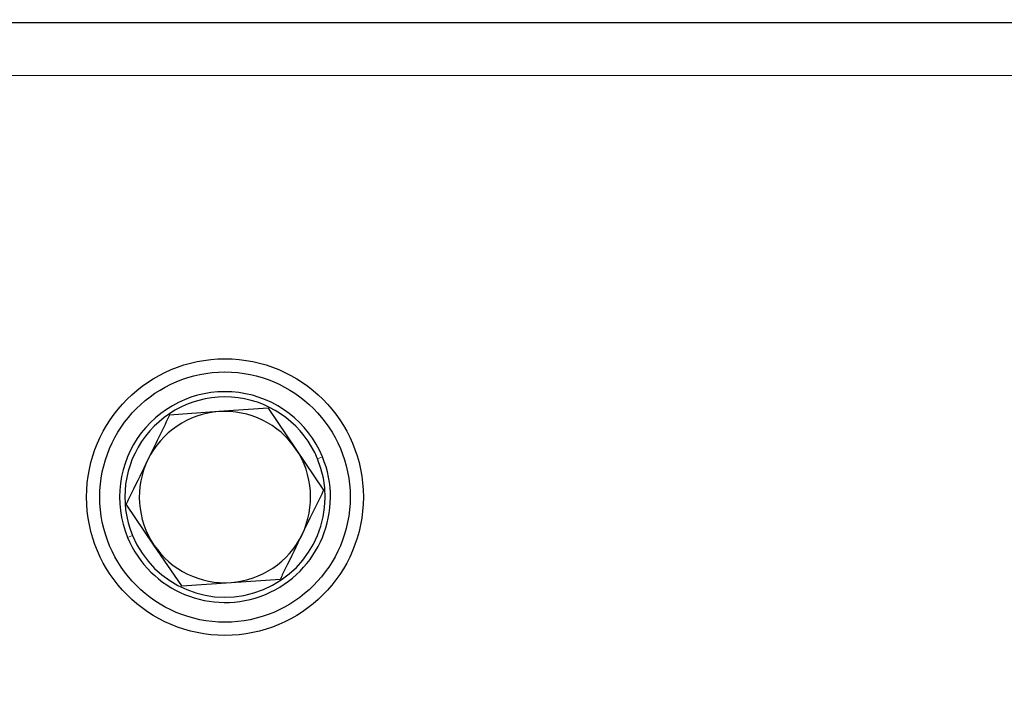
# Model space of a CAD drawing. Header units: millimetres. Extents: x 5 to 418, y 2 to 292.
# Tile 15 of 46: x 101 to 120, y 232 to 245. Entities that reach past the tile are written whole.
import ezdxf

# ---------------------------------------------------------------- set-up
doc = ezdxf.new("R2010")
doc.units = ezdxf.units.MM
doc.layers.add('SLD-0', color=7, linetype='Continuous')
doc.styles.add('SLDTEXTSTYLE0', font='TXT', dxfattribs={"width": 0.605})
doc.dimstyles.new('SLDDIMSTYLE0', dxfattribs={"dimtxt": 3.5, "dimasz": 3.302, "dimexe": 0, "dimexo": 0.0625, "dimgap": 0.875, "dimtad": 1, "dimlfac": 4, "dimrnd": 1e-09, "dimzin": 12, "dimdsep": 46, "dimtxsty": 'SLDTEXTSTYLE0', "dimsah": 1, "dimcen": 0.09, "dimadec": 0, "dimazin": 3, "dimtfac": 1, "dimtofl": 0, "dimtmove": 0, "dimatfit": 3, "dimfxl": 1, "dimfrac": 2, "dimtolj": 1, "dimtzin": 12, "dimarcsym": 0})

# ---------------------------------------------------------------- blocks, each defined once
blk = doc.blocks.new('_D_1')
at = {"layer": 'SLD-0'}
for p, q in [((117.126, 258.161), (158.677, 258.161)), ((157.677, 258.161), (157.677, 175.711)), ((149.201, 175.711), (158.677, 175.711))]:
    blk.add_line(p, q, dxfattribs=at)
for points in [[(157.677, 258.161), (157.169, 254.859), (158.185, 254.859)], [(157.677, 175.711), (158.185, 179.013), (157.169, 179.013)]]:
    blk.add_solid(points, dxfattribs=at)
at = {"layer": 'SLD-0', "insert": (153.165, 210.92), "char_height": 3.5, "attachment_point": 1, "rotation": 90, "style": 'SLDTEXTSTYLE0'}
blk.add_mtext('329,8', dxfattribs=at)

msp = doc.modelspace()

# ---------------------------------------------------------------- linework, layer by layer
at = {"color": 7, "linetype": 'Continuous', "lineweight": 25}
for p, q in [((125.2006, 245.086), (73.9506, 245.086)), ((106.022, 237.773), (105.0862, 237.7069)), ((106.022, 237.773), (106.5472, 236.9956)), ((105.0862, 237.7069), (104.1503, 237.6409)), ((106.5472, 236.9956), (107.0724, 236.2182)), ((103.8541, 235.1764), (103.3289, 235.9538)), ((104.3793, 234.3989), (103.8541, 235.1764)), ((104.3793, 234.3989), (105.3151, 234.465)), ((105.3151, 234.465), (106.251, 234.5311))]:
    msp.add_line(p, q, dxfattribs=at)
at = {"color": 7, "linetype": 'Continuous', "lineweight": 18}
for p, q in [((125.2006, 244.086), (73.9506, 244.086)), ((106.9557, 236.8138), (107.0481, 236.8521)), ((103.4456, 235.3582), (103.3532, 235.3199))]:
    msp.add_line(p, q, dxfattribs=at)
at = {"color": 7, "linetype": 'Continuous', "lineweight": 25}
for radius in [2.625, 2.375]:
    msp.add_circle((105.2006, 236.086), radius, dxfattribs=at)
for radius, start, end in [(2, 22.52267, 202.52267), (1.9, 22.52267, 202.52267), (1.625, 94.03981, 154.03981), (1.625, 34.03981, 94.03981), (1.625, 334.03981, 34.03981), (2, 202.52267, 22.52267), (1.9, 202.52267, 22.52267), (1.625, 154.03981, 214.03981), (1.625, 274.03981, 334.03981), (1.625, 214.03981, 274.03981)]:
    msp.add_arc((105.2006, 236.086), radius, start, end, dxfattribs=at)
for points, knots in [([(104.1503, 237.6409), (104.146, 237.6321), (104.0107, 237.3541), (103.873, 237.0712), (103.7396, 236.7973)], [0, 0, 0, 0, 0.031485, 1, 1, 1, 1]), ([(103.7396, 236.7973), (103.6356, 236.5838), (103.4978, 236.3008), (103.3622, 236.0221), (103.3289, 235.9538)], [0, 0, 0, 0, 0.75467667, 1, 1, 1, 1]), ([(107.0724, 236.2182), (107.0681, 236.2094), (106.9327, 235.9314), (106.795, 235.6486), (106.6617, 235.3746)], [0, 0, 0, 0, 0.03148504, 1, 1, 1, 1]), ([(106.6617, 235.3746), (106.5577, 235.1611), (106.4199, 234.8781), (106.2843, 234.5995), (106.251, 234.5311)], [0, 0, 0, 0, 0.7546767, 1, 1, 1, 1])]:
    msp.add_open_spline(points, degree=3, knots=knots, dxfattribs=at)

# ---------------------------------------------------------------- dimensions: what is measured, and where the dimension line sits
at = {"layer": 'SLD-0'}
dim = msp.add_linear_dim(base=(157.677, 175.711), p1=(117.1256, 258.161), p2=(149.2006, 175.711), angle=90, dimstyle='SLDDIMSTYLE0', dxfattribs=at)
dim.commit()
dim.dimension.update_dxf_attribs({"geometry": '_D_1', "text_midpoint": (157.677, 216.936), "dimtype": 160})

doc.saveas('drawing.dxf')
